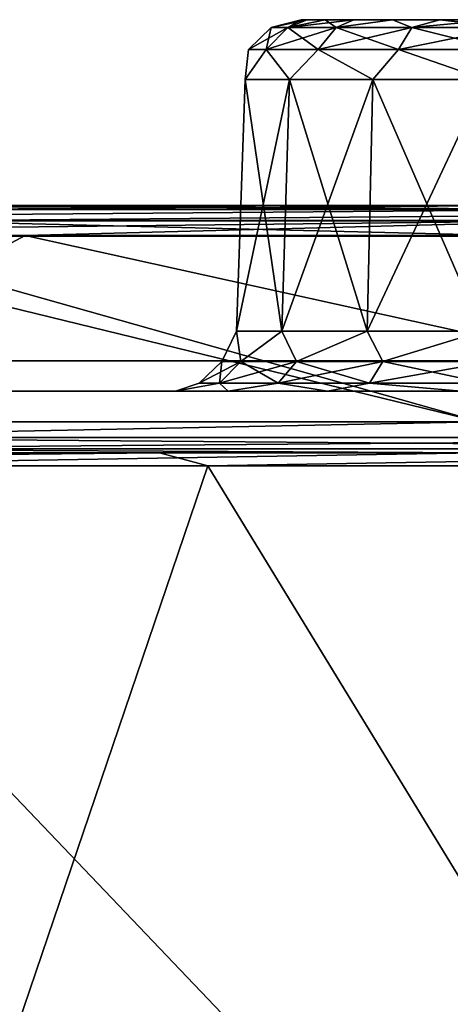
# Model space of a CAD drawing. Header units: millimetres. Extents: x -125 to 125, y -51 to 12.
# Tile 29 of 79: x -38.29 to -34.81, y 4.55 to 12.5. Entities that reach past the tile are written whole.
import ezdxf

# ---------------------------------------------------------------- set-up
doc = ezdxf.new("R2010")
doc.units = ezdxf.units.MM
doc.header["$LTSCALE"] = 65.185185
for name, color, linetype in [('1', 7, 'CONTINUOUS'), ('10', 7, 'CONTINUOUS'), ('117', 7, 'CONTINUOUS'), ('118', 7, 'CONTINUOUS'), ('2', 7, 'CONTINUOUS'), ('3', 7, 'CONTINUOUS'), ('32', 7, 'CONTINUOUS'), ('33', 7, 'CONTINUOUS'), ('34', 7, 'CONTINUOUS'), ('4', 7, 'CONTINUOUS'), ('40', 7, 'CONTINUOUS'), ('54', 7, 'CONTINUOUS'), ('79', 7, 'CONTINUOUS'), ('80', 7, 'CONTINUOUS'), ('83', 7, 'CONTINUOUS'), ('85', 7, 'CONTINUOUS'), ('92', 7, 'CONTINUOUS')]:
    doc.layers.add(name, color=color, linetype=linetype)

msp = doc.modelspace()

# ---------------------------------------------------------------- linework, layer by layer
at = {"layer": '1', "linetype": 'CONTINUOUS'}
for points in [[(-28.7816, 11, 114.0685), (-32.1296, 11, 113.1711), (-40.7663, 11, 117.7975), (-28.7816, 11, 114.0685)], [(-40.6533, 11, 117.8366), (-28.7816, 11, 114.0685), (-40.7663, 11, 117.7975), (-40.6533, 11, 117.8366)], [(-40.7663, 11, 117.7975), (-32.1296, 11, 113.1711), (-38.3384, 11, 111.2212), (-40.7663, 11, 117.7975)], [(-40.7662, 11, -118.0621), (-38.3385, 11, -111.2212), (-32.1297, 11, -113.1711), (-40.7662, 11, -118.0621)], [(-34.1391, 11, -120.146), (-40.7662, 11, -118.0621), (-28.7823, 11, -121.5406), (-34.1391, 11, -120.146)], [(-28.7823, 11, -121.5406), (-40.7662, 11, -118.0621), (-28.7816, 11, -114.0685), (-28.7823, 11, -121.5406)], [(-28.7816, 11, -114.0685), (-40.7662, 11, -118.0621), (-32.1297, 11, -113.1711), (-28.7816, 11, -114.0685)], [(-34.0698, 11, 119.9058), (-28.7816, 11, 114.0685), (-40.6533, 11, 117.8366), (-34.0698, 11, 119.9058)]]:
    msp.add_3dface(points, dxfattribs=at)
at = {"layer": '10', "linetype": 'CONTINUOUS'}
for points in [[(-36.0172, 12.5, 30.8556), (-35.9688, 12.5, 31.3467), (-35.9688, 12.5, 30.3646), (-36.0172, 12.5, 30.8556)], [(-35.9688, 12.5, 30.3646), (-35.8255, 12.5, 31.8189), (-35.8255, 12.5, 29.8923), (-35.9688, 12.5, 30.3646)], [(-35.9688, 12.5, 31.3467), (-35.8255, 12.5, 31.8189), (-35.9688, 12.5, 30.3646), (-35.9688, 12.5, 31.3467)], [(-35.8255, 12.5, 29.8923), (-35.5929, 12.5, 32.2541), (-35.5929, 12.5, 29.4572), (-35.8255, 12.5, 29.8923)], [(-35.8255, 12.5, 31.8189), (-35.5929, 12.5, 32.2541), (-35.8255, 12.5, 29.8923), (-35.8255, 12.5, 31.8189)], [(-35.5929, 12.5, 29.4572), (-35.2799, 12.5, 32.6356), (-35.2799, 12.5, 29.0757), (-35.5929, 12.5, 29.4572)], [(-35.5929, 12.5, 32.2541), (-35.2799, 12.5, 32.6356), (-35.5929, 12.5, 29.4572), (-35.5929, 12.5, 32.2541)], [(-35.2799, 12.5, 29.0757), (-34.8984, 12.5, 32.9486), (-34.8984, 12.5, 28.7627), (-35.2799, 12.5, 29.0757)], [(-35.2799, 12.5, 32.6356), (-34.8984, 12.5, 32.9486), (-35.2799, 12.5, 29.0757), (-35.2799, 12.5, 32.6356)], [(-34.8984, 12.5, 28.7627), (-34.4632, 12.5, 33.1812), (-34.4632, 12.5, 28.5301), (-34.8984, 12.5, 28.7627)], [(-34.8984, 12.5, 32.9486), (-34.4632, 12.5, 33.1812), (-34.8984, 12.5, 28.7627), (-34.8984, 12.5, 32.9486)]]:
    msp.add_3dface(points, dxfattribs=at)
at = {"layer": '117', "color": 1, "linetype": 'CONTINUOUS'}
for points in [[(-41.2848, 9, 117.9854), (-40.8832, 8.8946, 118.1242), (-34.6044, 9, 120.1147), (-41.2848, 9, 117.9854)], [(-40.8832, 8.8946, 118.1242), (-29.4697, 8.8946, 121.4756), (-34.6044, 9, 120.1147), (-40.8832, 8.8946, 118.1242)], [(-29.4697, 8.8946, 121.4756), (-40.8832, 8.8946, 118.1242), (-29.445, -3.0907, 121.3739), (-29.4697, 8.8946, 121.4756)], [(-29.445, -3.0907, 121.3739), (-40.8832, 8.8946, 118.1242), (-40.849, -3.0907, 118.0254), (-29.445, -3.0907, 121.3739)]]:
    msp.add_3dface(points, dxfattribs=at)
at = {"layer": '118', "color": 1, "linetype": 'CONTINUOUS'}
for points in [[(-37.162, 9, -119.3482), (-47.4609, 8.8946, -115.6384), (-43.6866, 9, -117.1174), (-37.162, 9, -119.3482)], [(-36.7713, 8.8946, -119.4682), (-47.4609, 8.8946, -115.6384), (-37.162, 9, -119.3482), (-36.7713, 8.8946, -119.4682)], [(-30.5242, 9, -121.2158), (-36.7713, 8.8946, -119.4682), (-37.162, 9, -119.3482), (-30.5242, 9, -121.2158)], [(-25.7782, 8.8946, -122.3121), (-36.7713, 8.8946, -119.4682), (-30.5242, 9, -121.2158), (-25.7782, 8.8946, -122.3121)], [(-36.7713, 8.8946, -119.4682), (-40.849, -3.0907, -118.0254), (-47.4609, 8.8946, -115.6384), (-36.7713, 8.8946, -119.4682)], [(-29.445, -3.0907, -121.3739), (-40.849, -3.0907, -118.0254), (-36.7713, 8.8946, -119.4682), (-29.445, -3.0907, -121.3739)], [(-25.7782, 8.8946, -122.3121), (-29.445, -3.0907, -121.3739), (-36.7713, 8.8946, -119.4682), (-25.7782, 8.8946, -122.3121)]]:
    msp.add_3dface(points, dxfattribs=at)
at = {"layer": '2', "linetype": 'CONTINUOUS'}
for points in [[(-45.2155, 9.5, -108.037), (-33.229, 9.5, -112.3043), (-33.5896, 9.5, -112.197), (-45.2155, 9.5, -108.037)], [(-45.2145, 9.5, -96.6011), (-33.2287, 9.5, -100.4633), (-45.2155, 9.5, -108.037), (-45.2145, 9.5, -96.6011)], [(-33.2287, 9.5, -100.4633), (-33.229, 9.5, -112.3043), (-45.2155, 9.5, -108.037), (-33.2287, 9.5, -100.4633)], [(-45.2155, 9.5, 108.037), (-33.2287, 9.5, 100.4633), (-45.2145, 9.5, 96.6011), (-45.2155, 9.5, 108.037)], [(-33.5896, 9.5, 112.197), (-33.2287, 9.5, 100.4633), (-45.2155, 9.5, 108.037), (-33.5896, 9.5, 112.197)], [(-45.2145, 9.5, -62.5066), (-33.2287, 9.5, -65.0057), (-45.2145, 9.5, -73.8714), (-45.2145, 9.5, -62.5066)], [(-33.2287, 9.5, -65.0057), (-33.2287, 9.5, -76.8249), (-45.2145, 9.5, -73.8714), (-33.2287, 9.5, -65.0057)], [(-45.2145, 9.5, -51.1417), (-33.2287, 9.5, -53.1865), (-45.2145, 9.5, -62.5066), (-45.2145, 9.5, -51.1417)], [(-33.2287, 9.5, -53.1865), (-33.2287, 9.5, -65.0057), (-45.2145, 9.5, -62.5066), (-33.2287, 9.5, -53.1865)], [(-45.2145, 9.5, -39.7769), (-33.2287, 9.5, -41.3673), (-45.2145, 9.5, -51.1417), (-45.2145, 9.5, -39.7769)], [(-33.2287, 9.5, -41.3673), (-33.2287, 9.5, -53.1865), (-45.2145, 9.5, -51.1417), (-33.2287, 9.5, -41.3673)], [(-45.2145, 9.5, -28.4121), (-33.2287, 9.5, -29.548), (-45.2145, 9.5, -39.7769), (-45.2145, 9.5, -28.4121)], [(-33.2287, 9.5, -29.548), (-33.2287, 9.5, -41.3673), (-45.2145, 9.5, -39.7769), (-33.2287, 9.5, -29.548)], [(-45.2145, 9.5, -17.0472), (-33.2287, 9.5, -17.7288), (-45.2145, 9.5, -28.4121), (-45.2145, 9.5, -17.0472)], [(-33.2287, 9.5, -17.7288), (-33.2287, 9.5, -29.548), (-45.2145, 9.5, -28.4121), (-33.2287, 9.5, -17.7288)], [(-45.2145, 9.5, -5.6824), (-33.2287, 9.5, -5.9096), (-45.2145, 9.5, -17.0472), (-45.2145, 9.5, -5.6824)], [(-33.2287, 9.5, -76.8249), (-33.2287, 9.5, -88.6441), (-45.2145, 9.5, -85.2362), (-33.2287, 9.5, -76.8249)], [(-45.2145, 9.5, -85.2362), (-33.2287, 9.5, -88.6441), (-45.2145, 9.5, -96.6011), (-45.2145, 9.5, -85.2362)], [(-33.2287, 9.5, -88.6441), (-33.2287, 9.5, -100.4633), (-45.2145, 9.5, -96.6011), (-33.2287, 9.5, -88.6441)], [(-45.2145, 9.5, -73.8714), (-33.2287, 9.5, -76.8249), (-45.2145, 9.5, -85.2362), (-45.2145, 9.5, -73.8714)], [(-33.2287, 9.5, 53.1865), (-33.2287, 9.5, 41.3673), (-45.2145, 9.5, 51.1417), (-33.2287, 9.5, 53.1865)], [(-45.2145, 9.5, 73.8714), (-33.2287, 9.5, 65.0057), (-45.2145, 9.5, 62.5066), (-45.2145, 9.5, 73.8714)], [(-33.2287, 9.5, 65.0057), (-33.2287, 9.5, 53.1865), (-45.2145, 9.5, 62.5066), (-33.2287, 9.5, 65.0057)], [(-45.2145, 9.5, 85.2362), (-33.2287, 9.5, 76.8249), (-45.2145, 9.5, 73.8714), (-45.2145, 9.5, 85.2362)], [(-33.2287, 9.5, 76.8249), (-33.2287, 9.5, 65.0057), (-45.2145, 9.5, 73.8714), (-33.2287, 9.5, 76.8249)], [(-45.2145, 9.5, 96.6011), (-33.2287, 9.5, 88.6441), (-45.2145, 9.5, 85.2362), (-45.2145, 9.5, 96.6011)], [(-33.2287, 9.5, 88.6441), (-33.2287, 9.5, 76.8249), (-45.2145, 9.5, 85.2362), (-33.2287, 9.5, 88.6441)], [(-33.2287, 9.5, 100.4633), (-33.2287, 9.5, 88.6441), (-45.2145, 9.5, 96.6011), (-33.2287, 9.5, 100.4633)], [(-45.2145, 9.5, 5.6824), (-33.2287, 9.5, -5.9096), (-45.2145, 9.5, -5.6824), (-45.2145, 9.5, 5.6824)], [(-33.2287, 9.5, -5.9096), (-33.2287, 9.5, -17.7288), (-45.2145, 9.5, -17.0472), (-33.2287, 9.5, -5.9096)], [(-45.2145, 9.5, 17.0472), (-33.2287, 9.5, 5.9096), (-45.2145, 9.5, 5.6824), (-45.2145, 9.5, 17.0472)], [(-33.2287, 9.5, 5.9096), (-33.2287, 9.5, -5.9096), (-45.2145, 9.5, 5.6824), (-33.2287, 9.5, 5.9096)], [(-45.2145, 9.5, 28.4121), (-33.2287, 9.5, 17.7288), (-45.2145, 9.5, 17.0472), (-45.2145, 9.5, 28.4121)], [(-33.2287, 9.5, 17.7288), (-33.2287, 9.5, 5.9096), (-45.2145, 9.5, 17.0472), (-33.2287, 9.5, 17.7288)], [(-45.2145, 9.5, 39.7769), (-33.2287, 9.5, 29.548), (-45.2145, 9.5, 28.4121), (-45.2145, 9.5, 39.7769)], [(-33.2287, 9.5, 29.548), (-33.2287, 9.5, 17.7288), (-45.2145, 9.5, 28.4121), (-33.2287, 9.5, 29.548)], [(-45.2145, 9.5, 51.1417), (-33.2287, 9.5, 41.3673), (-45.2145, 9.5, 39.7769), (-45.2145, 9.5, 51.1417)], [(-33.2287, 9.5, 41.3673), (-33.2287, 9.5, 29.548), (-45.2145, 9.5, 39.7769), (-33.2287, 9.5, 41.3673)], [(-45.2145, 9.5, 62.5066), (-33.2287, 9.5, 53.1865), (-45.2145, 9.5, 51.1417), (-45.2145, 9.5, 62.5066)]]:
    msp.add_3dface(points, dxfattribs=at)
at = {"layer": '3', "linetype": 'CONTINUOUS'}
for points in [[(-41.2526, 9.25, -117.893), (-40.7662, 11, -118.0621), (-34.5773, 9.25, -120.0206), (-41.2526, 9.25, -117.893)], [(-40.7662, 11, -118.0621), (-34.1391, 11, -120.146), (-34.5773, 9.25, -120.0206), (-40.7662, 11, -118.0621)]]:
    msp.add_3dface(points, dxfattribs=at)
at = {"layer": '32', "linetype": 'CONTINUOUS'}
for points in [[(-36.541, 9.9826, 30.3194), (-36.1127, 12.0174, 29.3472), (-36.1742, 9.9826, 29.3117), (-36.541, 9.9826, 30.3194)], [(-36.471, 12.0174, 31.3795), (-36.471, 12.0174, 30.3318), (-36.541, 9.9826, 31.3919), (-36.471, 12.0174, 31.3795)], [(-36.541, 9.9826, 31.3919), (-36.471, 12.0174, 30.3318), (-36.541, 9.9826, 30.3194), (-36.541, 9.9826, 31.3919)], [(-36.1742, 9.9826, 32.3996), (-36.471, 12.0174, 31.3795), (-36.541, 9.9826, 31.3919), (-36.1742, 9.9826, 32.3996)], [(-36.471, 12.0174, 30.3318), (-36.1127, 12.0174, 29.3472), (-36.541, 9.9826, 30.3194), (-36.471, 12.0174, 30.3318)], [(-36.1127, 12.0174, 32.3641), (-36.471, 12.0174, 31.3795), (-36.1742, 9.9826, 32.3996), (-36.1127, 12.0174, 32.3641)], [(-35.4849, 9.9826, 33.2211), (-36.1127, 12.0174, 32.3641), (-36.1742, 9.9826, 32.3996), (-35.4849, 9.9826, 33.2211)], [(-36.1127, 12.0174, 29.3472), (-35.4392, 12.0174, 28.5446), (-36.1742, 9.9826, 29.3117), (-36.1127, 12.0174, 29.3472)], [(-36.1742, 9.9826, 29.3117), (-35.4392, 12.0174, 28.5446), (-35.4849, 9.9826, 28.4902), (-36.1742, 9.9826, 29.3117)], [(-35.4392, 12.0174, 33.1667), (-36.1127, 12.0174, 32.3641), (-35.4849, 9.9826, 33.2211), (-35.4392, 12.0174, 33.1667)], [(-34.5561, 9.9826, 33.7573), (-35.4392, 12.0174, 33.1667), (-35.4849, 9.9826, 33.2211), (-34.5561, 9.9826, 33.7573)], [(-35.4392, 12.0174, 28.5446), (-34.5318, 12.0174, 28.0207), (-35.4849, 9.9826, 28.4902), (-35.4392, 12.0174, 28.5446)], [(-35.4849, 9.9826, 28.4902), (-34.5318, 12.0174, 28.0207), (-34.5561, 9.9826, 27.954), (-35.4849, 9.9826, 28.4902)], [(-34.5318, 12.0174, 33.6906), (-35.4392, 12.0174, 33.1667), (-34.5561, 9.9826, 33.7573), (-34.5318, 12.0174, 33.6906)]]:
    msp.add_3dface(points, dxfattribs=at)
at = {"layer": '33', "linetype": 'CONTINUOUS'}
for points in [[(-44.3252, 10.7565, -108.7039), (-40.1419, 9.7435, -110.289), (-38.2479, 10.7565, -110.9881), (-44.3252, 10.7565, -108.7039)], [(-40.1419, 9.7435, -110.289), (-33.6613, 9.7435, -112.4364), (-38.2479, 10.7565, -110.9881), (-40.1419, 9.7435, -110.289)], [(-38.2479, 10.7565, -110.9881), (-33.6613, 9.7435, -112.4364), (-32.0537, 10.7565, -112.9328), (-38.2479, 10.7565, -110.9881)]]:
    msp.add_3dface(points, dxfattribs=at)
at = {"layer": '34', "linetype": 'CONTINUOUS'}
for points in [[(-44.3252, 10.7565, 108.7039), (-38.2479, 10.7565, 110.9881), (-40.1419, 9.7435, 110.289), (-44.3252, 10.7565, 108.7039)], [(-40.1419, 9.7435, 110.289), (-38.2479, 10.7565, 110.9881), (-33.6613, 9.7435, 112.4364), (-40.1419, 9.7435, 110.289)], [(-38.2479, 10.7565, 110.9881), (-32.0537, 10.7565, 112.9328), (-33.6613, 9.7435, 112.4364), (-38.2479, 10.7565, 110.9881)]]:
    msp.add_3dface(points, dxfattribs=at)
at = {"layer": '4', "linetype": 'CONTINUOUS'}
for points in [[(-41.2526, 9.25, 117.893), (-34.5773, 9.25, 120.0206), (-40.7298, 10.75, 118.0746), (-41.2526, 9.25, 117.893)], [(-40.7298, 10.75, 118.0746), (-34.5773, 9.25, 120.0206), (-34.134, 10.75, 120.1475), (-40.7298, 10.75, 118.0746)]]:
    msp.add_3dface(points, dxfattribs=at)
at = {"layer": '40', "linetype": 'CONTINUOUS'}
for points in [[(-36.0172, 12.5, 30.8556), (-35.9688, 12.5, 30.3646), (-36.2619, 12.436, 30.8556), (-36.0172, 12.5, 30.8556)], [(-36.1267, 12.436, 31.7091), (-36.0172, 12.5, 30.8556), (-36.2619, 12.436, 30.8556), (-36.1267, 12.436, 31.7091)], [(-36.2619, 12.436, 30.8556), (-35.9688, 12.5, 30.3646), (-36.1267, 12.436, 30.0022), (-36.2619, 12.436, 30.8556)], [(-35.7344, 12.436, 32.479), (-35.8255, 12.5, 31.8189), (-36.1267, 12.436, 31.7091), (-35.7344, 12.436, 32.479)], [(-35.9688, 12.5, 31.3467), (-36.0172, 12.5, 30.8556), (-36.1267, 12.436, 31.7091), (-35.9688, 12.5, 31.3467)], [(-35.9688, 12.5, 30.3646), (-35.8255, 12.5, 29.8923), (-36.1267, 12.436, 30.0022), (-35.9688, 12.5, 30.3646)], [(-35.8255, 12.5, 31.8189), (-35.9688, 12.5, 31.3467), (-36.1267, 12.436, 31.7091), (-35.8255, 12.5, 31.8189)], [(-36.1267, 12.436, 30.0022), (-35.5929, 12.5, 29.4572), (-35.7344, 12.436, 29.2323), (-36.1267, 12.436, 30.0022)], [(-35.8255, 12.5, 29.8923), (-35.5929, 12.5, 29.4572), (-36.1267, 12.436, 30.0022), (-35.8255, 12.5, 29.8923)], [(-35.5929, 12.5, 32.2541), (-35.8255, 12.5, 31.8189), (-35.7344, 12.436, 32.479), (-35.5929, 12.5, 32.2541)], [(-35.2799, 12.5, 32.6356), (-35.5929, 12.5, 32.2541), (-35.7344, 12.436, 32.479), (-35.2799, 12.5, 32.6356)], [(-35.1234, 12.436, 33.0901), (-35.2799, 12.5, 32.6356), (-35.7344, 12.436, 32.479), (-35.1234, 12.436, 33.0901)], [(-35.7344, 12.436, 29.2323), (-35.2799, 12.5, 29.0757), (-35.1234, 12.436, 28.6212), (-35.7344, 12.436, 29.2323)], [(-35.5929, 12.5, 29.4572), (-35.2799, 12.5, 29.0757), (-35.7344, 12.436, 29.2323), (-35.5929, 12.5, 29.4572)], [(-34.8984, 12.5, 32.9486), (-35.2799, 12.5, 32.6356), (-35.1234, 12.436, 33.0901), (-34.8984, 12.5, 32.9486)], [(-35.2799, 12.5, 29.0757), (-34.8984, 12.5, 28.7627), (-35.1234, 12.436, 28.6212), (-35.2799, 12.5, 29.0757)], [(-34.3535, 12.436, 33.4823), (-34.8984, 12.5, 32.9486), (-35.1234, 12.436, 33.0901), (-34.3535, 12.436, 33.4823)], [(-35.1234, 12.436, 28.6212), (-34.4632, 12.5, 28.5301), (-34.3535, 12.436, 28.2289), (-35.1234, 12.436, 28.6212)], [(-34.8984, 12.5, 28.7627), (-34.4632, 12.5, 28.5301), (-35.1234, 12.436, 28.6212), (-34.8984, 12.5, 28.7627)], [(-34.4632, 12.5, 33.1812), (-34.8984, 12.5, 32.9486), (-34.3535, 12.436, 33.4823), (-34.4632, 12.5, 33.1812)], [(-36.3001, 12.26, 31.7655), (-36.2619, 12.436, 30.8556), (-36.4442, 12.26, 30.8556), (-36.3001, 12.26, 31.7655)], [(-36.2619, 12.436, 30.8556), (-36.1267, 12.436, 30.0022), (-36.4442, 12.26, 30.8556), (-36.2619, 12.436, 30.8556)], [(-36.4442, 12.26, 30.8556), (-36.1267, 12.436, 30.0022), (-36.3001, 12.26, 29.9458), (-36.4442, 12.26, 30.8556)], [(-36.1267, 12.436, 30.0022), (-35.7344, 12.436, 29.2323), (-36.3001, 12.26, 29.9458), (-36.1267, 12.436, 30.0022)], [(-36.1267, 12.436, 31.7091), (-36.2619, 12.436, 30.8556), (-36.3001, 12.26, 31.7655), (-36.1267, 12.436, 31.7091)], [(-36.3001, 12.26, 29.9458), (-35.7344, 12.436, 29.2323), (-35.8819, 12.26, 29.1251), (-36.3001, 12.26, 29.9458)], [(-35.8819, 12.26, 32.5862), (-36.1267, 12.436, 31.7091), (-36.3001, 12.26, 31.7655), (-35.8819, 12.26, 32.5862)], [(-35.7344, 12.436, 32.479), (-36.1267, 12.436, 31.7091), (-35.8819, 12.26, 32.5862), (-35.7344, 12.436, 32.479)], [(-35.8819, 12.26, 29.1251), (-35.1234, 12.436, 28.6212), (-35.2306, 12.26, 28.4737), (-35.8819, 12.26, 29.1251)], [(-35.7344, 12.436, 29.2323), (-35.1234, 12.436, 28.6212), (-35.8819, 12.26, 29.1251), (-35.7344, 12.436, 29.2323)], [(-35.2306, 12.26, 33.2376), (-35.7344, 12.436, 32.479), (-35.8819, 12.26, 32.5862), (-35.2306, 12.26, 33.2376)], [(-35.1234, 12.436, 33.0901), (-35.7344, 12.436, 32.479), (-35.2306, 12.26, 33.2376), (-35.1234, 12.436, 33.0901)], [(-35.2306, 12.26, 28.4737), (-34.3535, 12.436, 28.2289), (-34.4098, 12.26, 28.0555), (-35.2306, 12.26, 28.4737)], [(-34.4098, 12.26, 33.6558), (-35.1234, 12.436, 33.0901), (-35.2306, 12.26, 33.2376), (-34.4098, 12.26, 33.6558)], [(-35.1234, 12.436, 28.6212), (-34.3535, 12.436, 28.2289), (-35.2306, 12.26, 28.4737), (-35.1234, 12.436, 28.6212)], [(-34.3535, 12.436, 33.4823), (-35.1234, 12.436, 33.0901), (-34.4098, 12.26, 33.6558), (-34.3535, 12.436, 33.4823)], [(-36.1127, 12.0174, 29.3472), (-36.471, 12.0174, 30.3318), (-36.3001, 12.26, 29.9458), (-36.1127, 12.0174, 29.3472)], [(-36.471, 12.0174, 30.3318), (-36.471, 12.0174, 31.3795), (-36.4442, 12.26, 30.8556), (-36.471, 12.0174, 30.3318)], [(-36.471, 12.0174, 30.3318), (-36.4442, 12.26, 30.8556), (-36.3001, 12.26, 29.9458), (-36.471, 12.0174, 30.3318)], [(-36.471, 12.0174, 31.3795), (-36.1127, 12.0174, 32.3641), (-36.3001, 12.26, 31.7655), (-36.471, 12.0174, 31.3795)], [(-36.471, 12.0174, 31.3795), (-36.3001, 12.26, 31.7655), (-36.4442, 12.26, 30.8556), (-36.471, 12.0174, 31.3795)], [(-36.1127, 12.0174, 29.3472), (-36.3001, 12.26, 29.9458), (-35.8819, 12.26, 29.1251), (-36.1127, 12.0174, 29.3472)], [(-36.1127, 12.0174, 32.3641), (-35.8819, 12.26, 32.5862), (-36.3001, 12.26, 31.7655), (-36.1127, 12.0174, 32.3641)], [(-36.1127, 12.0174, 32.3641), (-35.4392, 12.0174, 33.1667), (-35.8819, 12.26, 32.5862), (-36.1127, 12.0174, 32.3641)], [(-35.4392, 12.0174, 28.5446), (-36.1127, 12.0174, 29.3472), (-35.8819, 12.26, 29.1251), (-35.4392, 12.0174, 28.5446)], [(-35.4392, 12.0174, 28.5446), (-35.8819, 12.26, 29.1251), (-35.2306, 12.26, 28.4737), (-35.4392, 12.0174, 28.5446)], [(-35.4392, 12.0174, 33.1667), (-35.2306, 12.26, 33.2376), (-35.8819, 12.26, 32.5862), (-35.4392, 12.0174, 33.1667)], [(-35.4392, 12.0174, 33.1667), (-34.5318, 12.0174, 33.6906), (-35.2306, 12.26, 33.2376), (-35.4392, 12.0174, 33.1667)], [(-34.5318, 12.0174, 28.0207), (-35.4392, 12.0174, 28.5446), (-35.2306, 12.26, 28.4737), (-34.5318, 12.0174, 28.0207)], [(-34.5318, 12.0174, 28.0207), (-35.2306, 12.26, 28.4737), (-34.4098, 12.26, 28.0555), (-34.5318, 12.0174, 28.0207)], [(-34.5318, 12.0174, 33.6906), (-34.4098, 12.26, 33.6558), (-35.2306, 12.26, 33.2376), (-34.5318, 12.0174, 33.6906)]]:
    msp.add_3dface(points, dxfattribs=at)
at = {"layer": '54', "linetype": 'CONTINUOUS'}
for points in [[(-36.541, 9.9826, 31.3919), (-36.541, 9.9826, 30.3194), (-36.6605, 9.74, 30.8556), (-36.541, 9.9826, 31.3919)], [(-36.541, 9.9826, 31.3919), (-36.6605, 9.74, 30.8556), (-36.5058, 9.74, 31.8323), (-36.541, 9.9826, 31.3919)], [(-36.541, 9.9826, 30.3194), (-36.5058, 9.74, 29.879), (-36.6605, 9.74, 30.8556), (-36.541, 9.9826, 30.3194)], [(-36.541, 9.9826, 30.3194), (-36.1742, 9.9826, 29.3117), (-36.5058, 9.74, 29.879), (-36.541, 9.9826, 30.3194)], [(-36.1742, 9.9826, 32.3996), (-36.541, 9.9826, 31.3919), (-36.5058, 9.74, 31.8323), (-36.1742, 9.9826, 32.3996)], [(-36.1742, 9.9826, 32.3996), (-36.5058, 9.74, 31.8323), (-36.0569, 9.74, 32.7134), (-36.1742, 9.9826, 32.3996)], [(-36.1742, 9.9826, 29.3117), (-36.0569, 9.74, 28.9979), (-36.5058, 9.74, 29.879), (-36.1742, 9.9826, 29.3117)], [(-36.1742, 9.9826, 29.3117), (-35.4849, 9.9826, 28.4902), (-36.0569, 9.74, 28.9979), (-36.1742, 9.9826, 29.3117)], [(-35.4849, 9.9826, 33.2211), (-36.1742, 9.9826, 32.3996), (-36.0569, 9.74, 32.7134), (-35.4849, 9.9826, 33.2211)], [(-35.4849, 9.9826, 28.4902), (-35.3577, 9.74, 28.2987), (-36.0569, 9.74, 28.9979), (-35.4849, 9.9826, 28.4902)], [(-35.4849, 9.9826, 33.2211), (-36.0569, 9.74, 32.7134), (-35.3577, 9.74, 33.4126), (-35.4849, 9.9826, 33.2211)], [(-34.5561, 9.9826, 33.7573), (-35.4849, 9.9826, 33.2211), (-35.3577, 9.74, 33.4126), (-34.5561, 9.9826, 33.7573)], [(-35.4849, 9.9826, 28.4902), (-34.5561, 9.9826, 27.954), (-35.3577, 9.74, 28.2987), (-35.4849, 9.9826, 28.4902)], [(-34.5561, 9.9826, 27.954), (-34.4767, 9.74, 27.8498), (-35.3577, 9.74, 28.2987), (-34.5561, 9.9826, 27.954)], [(-34.5561, 9.9826, 33.7573), (-35.3577, 9.74, 33.4126), (-34.4767, 9.74, 33.8615), (-34.5561, 9.9826, 33.7573)], [(-36.6793, 9.564, 29.8226), (-36.8429, 9.564, 30.8556), (-36.5058, 9.74, 29.879), (-36.6793, 9.564, 29.8226)], [(-36.8429, 9.564, 30.8556), (-36.6793, 9.564, 31.8887), (-36.6605, 9.74, 30.8556), (-36.8429, 9.564, 30.8556)], [(-36.5058, 9.74, 29.879), (-36.8429, 9.564, 30.8556), (-36.6605, 9.74, 30.8556), (-36.5058, 9.74, 29.879)], [(-36.2045, 9.564, 28.8907), (-36.6793, 9.564, 29.8226), (-36.0569, 9.74, 28.9979), (-36.2045, 9.564, 28.8907)], [(-36.6793, 9.564, 31.8887), (-36.2045, 9.564, 32.8205), (-36.5058, 9.74, 31.8323), (-36.6793, 9.564, 31.8887)], [(-36.6605, 9.74, 30.8556), (-36.6793, 9.564, 31.8887), (-36.5058, 9.74, 31.8323), (-36.6605, 9.74, 30.8556)], [(-36.0569, 9.74, 28.9979), (-36.6793, 9.564, 29.8226), (-36.5058, 9.74, 29.879), (-36.0569, 9.74, 28.9979)], [(-36.5058, 9.74, 31.8323), (-36.2045, 9.564, 32.8205), (-36.0569, 9.74, 32.7134), (-36.5058, 9.74, 31.8323)], [(-35.3577, 9.74, 28.2987), (-36.2045, 9.564, 28.8907), (-36.0569, 9.74, 28.9979), (-35.3577, 9.74, 28.2987)], [(-35.4649, 9.564, 28.1512), (-36.2045, 9.564, 28.8907), (-35.3577, 9.74, 28.2987), (-35.4649, 9.564, 28.1512)], [(-36.2045, 9.564, 32.8205), (-35.4649, 9.564, 33.5601), (-36.0569, 9.74, 32.7134), (-36.2045, 9.564, 32.8205)], [(-36.0569, 9.74, 32.7134), (-35.4649, 9.564, 33.5601), (-35.3577, 9.74, 33.4126), (-36.0569, 9.74, 32.7134)], [(-34.4767, 9.74, 27.8498), (-35.4649, 9.564, 28.1512), (-35.3577, 9.74, 28.2987), (-34.4767, 9.74, 27.8498)], [(-34.533, 9.564, 27.6764), (-35.4649, 9.564, 28.1512), (-34.4767, 9.74, 27.8498), (-34.533, 9.564, 27.6764)], [(-35.4649, 9.564, 33.5601), (-34.533, 9.564, 34.0349), (-35.3577, 9.74, 33.4126), (-35.4649, 9.564, 33.5601)], [(-35.3577, 9.74, 33.4126), (-34.533, 9.564, 34.0349), (-34.4767, 9.74, 33.8615), (-35.3577, 9.74, 33.4126)], [(-36.8429, 9.564, 30.8556), (-36.6793, 9.564, 29.8226), (-37.0331, 9.5, 30.2327), (-36.8429, 9.564, 30.8556)], [(-37.0331, 9.5, 31.4786), (-36.8429, 9.564, 30.8556), (-37.0331, 9.5, 30.2327), (-37.0331, 9.5, 31.4786)], [(-36.6069, 9.5, 32.6495), (-36.6793, 9.564, 31.8887), (-37.0331, 9.5, 31.4786), (-36.6069, 9.5, 32.6495)], [(-36.6793, 9.564, 31.8887), (-36.8429, 9.564, 30.8556), (-37.0331, 9.5, 31.4786), (-36.6793, 9.564, 31.8887)], [(-37.0331, 9.5, 30.2327), (-36.6793, 9.564, 29.8226), (-36.6069, 9.5, 29.0618), (-37.0331, 9.5, 30.2327)], [(-36.6793, 9.564, 29.8226), (-36.2045, 9.564, 28.8907), (-36.6069, 9.5, 29.0618), (-36.6793, 9.564, 29.8226)], [(-36.2045, 9.564, 32.8205), (-36.6793, 9.564, 31.8887), (-36.6069, 9.5, 32.6495), (-36.2045, 9.564, 32.8205)], [(-36.6069, 9.5, 29.0618), (-36.2045, 9.564, 28.8907), (-35.806, 9.5, 28.1073), (-36.6069, 9.5, 29.0618)], [(-35.806, 9.5, 33.604), (-36.2045, 9.564, 32.8205), (-36.6069, 9.5, 32.6495), (-35.806, 9.5, 33.604)], [(-36.2045, 9.564, 28.8907), (-35.4649, 9.564, 28.1512), (-35.806, 9.5, 28.1073), (-36.2045, 9.564, 28.8907)], [(-35.4649, 9.564, 33.5601), (-36.2045, 9.564, 32.8205), (-35.806, 9.5, 33.604), (-35.4649, 9.564, 33.5601)], [(-35.806, 9.5, 28.1073), (-35.4649, 9.564, 28.1512), (-34.7269, 9.5, 27.4844), (-35.806, 9.5, 28.1073)], [(-34.7269, 9.5, 34.2269), (-35.4649, 9.564, 33.5601), (-35.806, 9.5, 33.604), (-34.7269, 9.5, 34.2269)], [(-35.4649, 9.564, 28.1512), (-34.533, 9.564, 27.6764), (-34.7269, 9.5, 27.4844), (-35.4649, 9.564, 28.1512)], [(-34.533, 9.564, 34.0349), (-35.4649, 9.564, 33.5601), (-34.7269, 9.5, 34.2269), (-34.533, 9.564, 34.0349)]]:
    msp.add_3dface(points, dxfattribs=at)
at = {"layer": '79', "linetype": 'CONTINUOUS'}
for points in [[(-34.5773, 9.25, 120.0206), (-41.2526, 9.25, 117.893), (-40.8405, 9.1251, 118.001), (-34.5773, 9.25, 120.0206)], [(-29.4389, 9.1251, 121.3488), (-34.5773, 9.25, 120.0206), (-40.8405, 9.1251, 118.001), (-29.4389, 9.1251, 121.3488)], [(-29.4389, 9.1251, 121.3488), (-40.8405, 9.1251, 118.001), (-29.4173, 9.0335, 121.2599), (-29.4389, 9.1251, 121.3488)], [(-29.4173, 9.0335, 121.2599), (-40.8405, 9.1251, 118.001), (-40.8106, 9.0335, 117.9145), (-29.4173, 9.0335, 121.2599)], [(-34.5082, 9, 119.7804), (-40.8106, 9.0335, 117.9145), (-41.17, 9, 117.657), (-34.5082, 9, 119.7804)], [(-29.4173, 9.0335, 121.2599), (-40.8106, 9.0335, 117.9145), (-34.5082, 9, 119.7804), (-29.4173, 9.0335, 121.2599)]]:
    msp.add_3dface(points, dxfattribs=at)
at = {"layer": '80', "linetype": 'CONTINUOUS'}
for points in [[(-41.2526, 9.25, -117.893), (-34.5773, 9.25, -120.0206), (-40.8405, 9.1251, -118.001), (-41.2526, 9.25, -117.893)], [(-40.8405, 9.1251, -118.001), (-34.5773, 9.25, -120.0206), (-29.4389, 9.1251, -121.3488), (-40.8405, 9.1251, -118.001)], [(-40.8405, 9.1251, -118.001), (-29.4389, 9.1251, -121.3488), (-40.8106, 9.0335, -117.9145), (-40.8405, 9.1251, -118.001)], [(-40.8106, 9.0335, -117.9145), (-29.4389, 9.1251, -121.3488), (-29.4173, 9.0335, -121.2599), (-40.8106, 9.0335, -117.9145)], [(-41.17, 9, -117.657), (-40.8106, 9.0335, -117.9145), (-34.5082, 9, -119.7804), (-41.17, 9, -117.657)], [(-40.8106, 9.0335, -117.9145), (-29.4173, 9.0335, -121.2599), (-34.5082, 9, -119.7804), (-40.8106, 9.0335, -117.9145)]]:
    msp.add_3dface(points, dxfattribs=at)
at = {"layer": '83', "linetype": 'CONTINUOUS'}
for points in [[(-40.7679, 11, -110.3539), (-44.3812, 10.9676, -108.818), (-33.6548, 10.9676, -112.5984), (-40.7679, 11, -110.3539)], [(-38.3385, 11, -111.2212), (-40.7679, 11, -110.3539), (-33.6548, 10.9676, -112.5984), (-38.3385, 11, -111.2212)], [(-32.1297, 11, -113.1711), (-38.3385, 11, -111.2212), (-33.6548, 10.9676, -112.5984), (-32.1297, 11, -113.1711)], [(-44.3812, 10.9676, -108.818), (-44.3429, 10.8786, -108.7351), (-33.6548, 10.9676, -112.5984), (-44.3812, 10.9676, -108.818)], [(-44.3429, 10.8786, -108.7351), (-33.6257, 10.8786, -112.5119), (-33.6548, 10.9676, -112.5984), (-44.3429, 10.8786, -108.7351)], [(-44.3429, 10.8786, -108.7351), (-38.2479, 10.7565, -110.9881), (-33.6257, 10.8786, -112.5119), (-44.3429, 10.8786, -108.7351)], [(-44.3252, 10.7565, -108.7039), (-38.2479, 10.7565, -110.9881), (-44.3429, 10.8786, -108.7351), (-44.3252, 10.7565, -108.7039)], [(-38.2479, 10.7565, -110.9881), (-32.0537, 10.7565, -112.9328), (-33.6257, 10.8786, -112.5119), (-38.2479, 10.7565, -110.9881)]]:
    msp.add_3dface(points, dxfattribs=at)
at = {"layer": '85', "linetype": 'CONTINUOUS'}
for points in [[(-38.3384, 11, 111.2212), (-33.6548, 10.9676, 112.5984), (-44.3812, 10.9676, 108.818), (-38.3384, 11, 111.2212)], [(-38.3384, 11, 111.2212), (-32.1296, 11, 113.1711), (-33.6548, 10.9676, 112.5984), (-38.3384, 11, 111.2212)], [(-33.6548, 10.9676, 112.5984), (-44.3429, 10.8786, 108.7351), (-44.3812, 10.9676, 108.818), (-33.6548, 10.9676, 112.5984)], [(-33.6257, 10.8786, 112.5119), (-44.3429, 10.8786, 108.7351), (-33.6548, 10.9676, 112.5984), (-33.6257, 10.8786, 112.5119)], [(-33.6257, 10.8786, 112.5119), (-44.3252, 10.7565, 108.7039), (-44.3429, 10.8786, 108.7351), (-33.6257, 10.8786, 112.5119)], [(-38.2479, 10.7565, 110.9881), (-44.3252, 10.7565, 108.7039), (-33.6257, 10.8786, 112.5119), (-38.2479, 10.7565, 110.9881)], [(-32.0537, 10.7565, 112.9328), (-38.2479, 10.7565, 110.9881), (-33.6257, 10.8786, 112.5119), (-32.0537, 10.7565, 112.9328)]]:
    msp.add_3dface(points, dxfattribs=at)
at = {"layer": '92', "linetype": 'CONTINUOUS'}
for points in [[(-34.0698, 11, 119.9058), (-40.6533, 11, 117.8366), (-39.154, 10.9666, 118.4747), (-34.0698, 11, 119.9058)], [(-34.0698, 11, 119.9058), (-39.154, 10.9666, 118.4747), (-28.202, 10.9666, 121.5481), (-34.0698, 11, 119.9058)], [(-39.181, 10.875, 118.5623), (-28.2213, 10.875, 121.6377), (-28.202, 10.9666, 121.5481), (-39.181, 10.875, 118.5623)], [(-39.154, 10.9666, 118.4747), (-39.181, 10.875, 118.5623), (-28.202, 10.9666, 121.5481), (-39.154, 10.9666, 118.4747)], [(-40.7298, 10.75, 118.0746), (-34.134, 10.75, 120.1475), (-39.181, 10.875, 118.5623), (-40.7298, 10.75, 118.0746)], [(-39.181, 10.875, 118.5623), (-34.134, 10.75, 120.1475), (-28.2213, 10.875, 121.6377), (-39.181, 10.875, 118.5623)]]:
    msp.add_3dface(points, dxfattribs=at)

doc.saveas('drawing.dxf')
